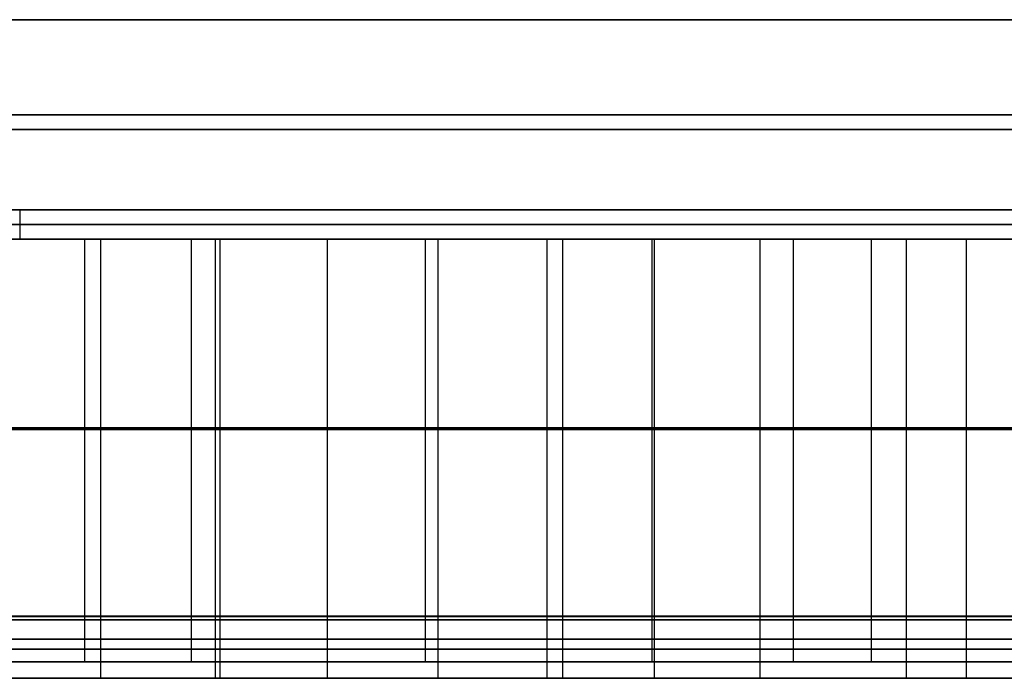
# Model space of a CAD drawing. Header units: millimetres. Extents: x 14566 to 15601, y -4 to 41.
# Tile 33 of 52: x 15205 to 15272, y -4 to 41. Entities that reach past the tile are written whole.
import ezdxf

# ---------------------------------------------------------------- set-up
doc = ezdxf.new("R2010")
doc.units = ezdxf.units.MM
doc.layers.add('Pond Mirror Ferm Living', color=7, linetype='Continuous', true_color=0x000000)

msp = doc.modelspace()

# ---------------------------------------------------------------- linework, layer by layer
at = {"layer": 'Pond Mirror Ferm Living'}
for p, q in [((15336.866, 40.764, 3585.285), (14836.866, 40.764, 3585.285)), ((15336.866, 40.764, 3587.285), (14836.866, 40.764, 3587.285)), ((15336.866, 40.764, 3586.285), (14836.866, 40.764, 3586.285)), ((14836.866, 40.764, 2927.261), (15336.866, 40.764, 2927.261)), ((14836.866, 40.764, 2925.261), (15336.866, 40.764, 2925.261)), ((14836.866, 40.764, 2926.261), (15336.866, 40.764, 2926.261)), ((15313.866, 34.264, 3585.285), (14859.866, 34.264, 3585.285)), ((14859.866, 34.264, 2927.261), (15313.866, 34.264, 2927.261)), ((15314.038, 33.264, 3587.285), (14859.694, 33.264, 3587.285)), ((14859.694, 33.264, 2925.261), (15314.038, 33.264, 2925.261)), ((15336.866, 27.764, 3585.285), (14836.866, 27.764, 3585.285)), ((15336.866, 27.764, 3572.285), (14836.866, 27.764, 3572.285)), ((14836.866, 27.764, 2927.261), (15336.866, 27.764, 2927.261)), ((14836.866, 27.764, 2940.261), (15336.866, 27.764, 2940.261)), ((15313.877, 27.764, 3578.785), (15204.872, 27.764, 3578.785)), ((15204.872, 27.764, 3578.785), (15204.872, 25.764, 3578.785)), ((15204.872, 27.764, 2933.761), (15313.877, 27.764, 2933.761)), ((15204.872, 27.764, 2933.761), (15204.872, 25.764, 2933.761)), ((15336.866, 26.764, 3572.285), (14836.866, 26.764, 3572.285)), ((14836.866, 26.764, 2940.261), (15336.866, 26.764, 2940.261)), ((15590.257, 25.764, 3398.008), (14586.449, 25.764, 3112.755)), ((15336.866, 25.764, 3587.285), (14836.866, 25.764, 3587.285)), ((15336.866, 25.764, 3572.285), (14836.866, 25.764, 3572.285)), ((14836.866, 25.764, 2925.261), (15336.866, 25.764, 2925.261)), ((14836.866, 25.764, 2940.261), (15336.866, 25.764, 2940.261)), ((15235.765, 25.764, 2739.502), (14941.477, 25.764, 3775.105)), ((15195.354, 25.77, 3785.442), (15206.991, 25.77, 3782.054)), ((15206.991, 25.764, 3782.054), (15195.354, 25.764, 3785.442)), ((15209.308, 25.77, 3785.755), (15197.419, 25.77, 3789.241)), ((15210.391, 25.77, 2727.783), (15202.435, 25.77, 2724.796)), ((15202.435, 25.764, 2724.796), (15210.391, 25.764, 2727.783)), ((15204.207, 25.77, 2720.953), (15208.361, 25.77, 2722.48)), ((15314.049, 25.764, 3579.785), (15204.7, 25.764, 3579.785)), ((15204.7, 25.764, 2932.761), (15314.049, 25.764, 2932.761)), ((15206.991, 25.77, 3782.054), (15218.552, 25.77, 3778.414)), ((15218.552, 25.764, 3778.414), (15206.991, 25.764, 3782.054)), ((15208.361, 25.77, 2722.48), (15212.487, 25.77, 2724.08)), ((15221.417, 25.77, 3781.91), (15209.308, 25.77, 3785.755)), ((15209.308, 25.77, 3785.755), (15209.308, 0.005, 3785.755)), ((15218.223, 25.77, 2731.036), (15210.391, 25.77, 2727.783)), ((15210.391, 25.77, 2727.783), (15210.391, 0.005, 2727.783)), ((15210.391, 25.764, 2727.783), (15218.223, 25.764, 2731.036)), ((15210.391, 25.764, 2727.783), (15210.391, -0.236, 2727.783)), ((15212.487, 25.77, 2724.08), (15216.584, 25.77, 2725.753)), ((15216.584, 25.77, 2725.753), (15224.647, 25.77, 2729.295)), ((15216.584, 25.77, 2725.753), (15216.584, 0.005, 2725.753)), ((15225.888, 25.77, 2734.53), (15218.223, 25.77, 2731.036)), ((15218.223, 25.77, 2731.036), (15218.223, 0.005, 2731.036)), ((15218.223, 25.764, 2731.036), (15225.888, 25.764, 2734.53)), ((15218.223, 25.764, 2731.036), (15218.223, -0.236, 2731.036)), ((15218.552, 25.77, 3778.414), (15230.305, 25.77, 3774.437)), ((15218.552, 25.77, 3778.414), (15218.553, 0.005, 3778.414)), ((15230.305, 25.764, 3774.437), (15218.552, 25.764, 3778.414)), ((15218.552, 25.764, 3778.414), (15218.552, -0.236, 3778.414)), ((15233.441, 25.77, 3777.802), (15221.417, 25.77, 3781.91)), ((15224.647, 25.77, 2729.295), (15232.583, 25.77, 2733.114)), ((15233.437, 25.77, 2738.282), (15225.888, 25.77, 2734.53)), ((15225.888, 25.77, 2734.53), (15225.888, 0.005, 2734.53)), ((15225.888, 25.764, 2734.53), (15233.437, 25.764, 2738.282)), ((15225.888, 25.764, 2734.53), (15225.888, -0.236, 2734.53)), ((15230.305, 25.77, 3774.437), (15241.973, 25.77, 3770.218)), ((15241.973, 25.764, 3770.218), (15230.305, 25.764, 3774.437)), ((15232.583, 25.77, 2733.114), (15240.394, 25.77, 2737.208)), ((15232.583, 25.77, 2733.114), (15232.583, 0.005, 2733.114)), ((15240.897, 25.77, 2742.302), (15233.437, 25.77, 2738.282)), ((15233.437, 25.77, 2738.282), (15233.437, 0.005, 2738.282)), ((15233.437, 25.764, 2738.282), (15240.897, 25.764, 2742.302)), ((15233.437, 25.764, 2738.282), (15233.437, -0.236, 2738.282)), ((15245.63, 25.77, 3773.348), (15233.441, 25.77, 3777.802)), ((15233.441, 25.77, 3777.802), (15233.441, 0.005, 3777.802)), ((15236.943, 25.77, 2735.357), (15235.765, 25.77, 2739.502)), ((15240.394, 25.77, 2737.208), (15248.064, 25.769, 2741.56)), ((15248.242, 25.769, 2746.573), (15240.897, 25.77, 2742.302)), ((15240.897, 25.77, 2742.302), (15240.897, 0.005, 2742.302)), ((15240.897, 25.764, 2742.302), (15248.242, 25.764, 2746.573)), ((15240.897, 25.764, 2742.302), (15240.897, -0.236, 2742.302)), ((15241.973, 25.77, 3770.218), (15253.757, 25.769, 3765.687)), ((15241.973, 25.77, 3770.218), (15241.974, 0.005, 3770.218)), ((15253.757, 25.764, 3765.687), (15241.973, 25.764, 3770.218)), ((15241.973, 25.764, 3770.218), (15241.973, -0.236, 3770.218)), ((15257.724, 25.769, 3768.643), (15245.63, 25.77, 3773.348)), ((15248.064, 25.769, 2741.56), (15255.642, 25.769, 2746.195)), ((15248.064, 25.769, 2741.56), (15248.065, 0.005, 2741.56)), ((15255.458, 25.769, 2751.082), (15248.242, 25.769, 2746.573)), ((15248.242, 25.769, 2746.573), (15248.242, 0.005, 2746.573)), ((15248.242, 25.764, 2746.573), (15255.458, 25.764, 2751.082)), ((15248.242, 25.764, 2746.573), (15248.242, -0.236, 2746.573)), ((15253.757, 25.769, 3765.687), (15265.448, 25.769, 3760.922)), ((15265.448, 25.764, 3760.922), (15253.757, 25.764, 3765.687)), ((15262.577, 25.769, 2755.841), (15255.458, 25.769, 2751.082)), ((15255.458, 25.769, 2751.082), (15255.458, 0.005, 2751.082)), ((15255.458, 25.764, 2751.082), (15262.577, 25.764, 2755.841)), ((15255.458, 25.764, 2751.082), (15255.458, -0.236, 2751.082)), ((15255.642, 25.769, 2746.195), (15263.069, 25.769, 2751.07)), ((15269.928, 25.769, 3763.607), (15257.724, 25.769, 3768.643)), ((15257.724, 25.769, 3768.643), (15257.725, 0.005, 3768.643)), ((15269.55, 25.769, 2760.809), (15262.577, 25.769, 2755.841)), ((15262.577, 25.764, 2755.841), (15269.55, 25.764, 2760.809)), ((15263.069, 25.769, 2751.07), (15270.382, 25.769, 2756.199)), ((15263.069, 25.769, 2751.07), (15263.069, 0.004, 2751.07)), ((15265.448, 25.769, 3760.922), (15277.225, 25.769, 3755.851)), ((15265.448, 25.769, 3760.922), (15265.449, 0.004, 3760.922)), ((15277.225, 25.764, 3755.851), (15265.448, 25.764, 3760.922)), ((15265.448, 25.764, 3760.922), (15265.448, -0.236, 3760.922)), ((15276.472, 25.769, 2766.047), (15269.55, 25.769, 2760.809)), ((15269.55, 25.769, 2760.809), (15269.551, 0.004, 2760.809)), ((15269.55, 25.764, 2760.809), (15276.472, 25.764, 2766.047)), ((15269.55, 25.764, 2760.809), (15269.55, -0.236, 2760.809)), ((15282.028, 25.769, 3758.327), (15269.928, 25.769, 3763.607)), ((15270.382, 25.769, 2756.199), (15277.54, 25.769, 2761.543)), ((15206.992, 12.888, 3782.054), (15195.354, 12.888, 3785.442)), ((15209.308, 12.888, 3785.755), (15197.419, 12.888, 3789.241)), ((15202.436, 12.888, 2724.796), (15210.391, 12.888, 2727.783)), ((15204.207, 12.888, 2720.953), (15208.361, 12.888, 2722.48)), ((15218.553, 12.887, 3778.414), (15206.992, 12.888, 3782.054)), ((15208.361, 12.888, 2722.48), (15212.487, 12.888, 2724.08)), ((15221.417, 12.887, 3781.91), (15209.308, 12.888, 3785.755)), ((15210.391, 12.888, 2727.783), (15218.223, 12.887, 2731.036)), ((15212.487, 12.888, 2724.08), (15216.584, 12.888, 2725.753)), ((15216.584, 12.888, 2725.753), (15224.647, 12.887, 2729.295)), ((15218.223, 12.887, 2731.036), (15225.888, 12.887, 2734.53)), ((15230.305, 12.887, 3774.437), (15218.553, 12.887, 3778.414)), ((15233.441, 12.887, 3777.802), (15221.417, 12.887, 3781.91)), ((15224.647, 12.887, 2729.295), (15232.583, 12.887, 2733.114)), ((15225.888, 12.887, 2734.53), (15233.437, 12.887, 2738.282)), ((15241.974, 12.887, 3770.218), (15230.305, 12.887, 3774.437)), ((15232.583, 12.887, 2733.114), (15240.394, 12.887, 2737.208)), ((15233.437, 12.887, 2738.282), (15240.897, 12.887, 2742.302)), ((15245.63, 12.887, 3773.348), (15233.441, 12.887, 3777.802)), ((15240.394, 12.887, 2737.208), (15248.064, 12.887, 2741.56)), ((15240.897, 12.887, 2742.302), (15248.242, 12.887, 2746.573)), ((15253.757, 12.887, 3765.687), (15241.974, 12.887, 3770.218)), ((15257.724, 12.887, 3768.643), (15245.63, 12.887, 3773.348)), ((15248.064, 12.887, 2741.56), (15255.642, 12.887, 2746.195)), ((15248.242, 12.887, 2746.573), (15255.458, 12.887, 2751.082)), ((15265.448, 12.887, 3760.922), (15253.757, 12.887, 3765.687)), ((15255.458, 12.887, 2751.082), (15262.577, 12.887, 2755.841)), ((15255.642, 12.887, 2746.195), (15263.069, 12.887, 2751.07)), ((15269.928, 12.887, 3763.607), (15257.724, 12.887, 3768.643)), ((15262.577, 12.887, 2755.841), (15269.551, 12.887, 2760.809)), ((15263.069, 12.887, 2751.07), (15270.382, 12.887, 2756.199)), ((15277.226, 12.887, 3755.851), (15265.448, 12.887, 3760.922)), ((15269.551, 12.887, 2760.809), (15276.472, 12.887, 2766.047)), ((15282.029, 12.887, 3758.327), (15269.928, 12.887, 3763.607)), ((15270.382, 12.887, 2756.199), (15277.54, 12.887, 2761.543)), ((15206.991, 12.764, 3782.054), (15195.354, 12.764, 3785.442)), ((15202.435, 12.764, 2724.796), (15210.391, 12.764, 2727.783)), ((15218.552, 12.764, 3778.414), (15206.991, 12.764, 3782.054)), ((15210.391, 12.764, 2727.783), (15218.223, 12.764, 2731.036)), ((15218.223, 12.764, 2731.036), (15225.888, 12.764, 2734.53)), ((15230.305, 12.764, 3774.437), (15218.552, 12.764, 3778.414)), ((15225.888, 12.764, 2734.53), (15233.437, 12.764, 2738.282)), ((15241.973, 12.764, 3770.218), (15230.305, 12.764, 3774.437)), ((15233.437, 12.764, 2738.282), (15240.897, 12.764, 2742.302)), ((15240.897, 12.764, 2742.302), (15248.242, 12.764, 2746.573)), ((15253.757, 12.764, 3765.687), (15241.973, 12.764, 3770.218)), ((15248.242, 12.764, 2746.573), (15255.458, 12.764, 2751.082)), ((15265.448, 12.764, 3760.922), (15253.757, 12.764, 3765.687)), ((15255.458, 12.764, 2751.082), (15262.577, 12.764, 2755.841)), ((15262.577, 12.764, 2755.841), (15269.55, 12.764, 2760.809)), ((15277.225, 12.764, 3755.851), (15265.448, 12.764, 3760.922)), ((15269.55, 12.764, 2760.809), (15276.472, 12.764, 2766.047)), ((15597.088, 0, 3327.266), (14576.69, 0, 3327.266)), ((15195.354, 0.005, 3785.442), (15206.992, 0.005, 3782.054)), ((15209.308, 0.005, 3785.755), (15197.419, 0.005, 3789.241)), ((15210.391, 0.005, 2727.783), (15202.436, 0.005, 2724.796)), ((15204.208, 0.005, 2720.953), (15208.361, 0.005, 2722.48)), ((15206.992, 0.005, 3782.054), (15218.553, 0.005, 3778.414)), ((15208.361, 0.005, 2722.48), (15212.487, 0.005, 2724.08)), ((15221.418, 0.005, 3781.91), (15209.308, 0.005, 3785.755)), ((15218.223, 0.005, 2731.036), (15210.391, 0.005, 2727.783)), ((15212.487, 0.005, 2724.08), (15216.584, 0.005, 2725.753)), ((15216.584, 0.005, 2725.753), (15224.647, 0.005, 2729.295)), ((15225.888, 0.005, 2734.53), (15218.223, 0.005, 2731.036)), ((15218.553, 0.005, 3778.414), (15230.306, 0.005, 3774.437)), ((15233.441, 0.005, 3777.802), (15221.418, 0.005, 3781.91)), ((15224.647, 0.005, 2729.295), (15232.583, 0.005, 2733.114)), ((15233.437, 0.005, 2738.282), (15225.888, 0.005, 2734.53)), ((15230.306, 0.005, 3774.437), (15241.974, 0.005, 3770.218)), ((15232.583, 0.005, 2733.114), (15240.394, 0.005, 2737.208)), ((15240.897, 0.005, 2742.302), (15233.437, 0.005, 2738.282)), ((15245.63, 0.005, 3773.348), (15233.441, 0.005, 3777.802)), ((15236.943, 0.005, 2735.357), (15235.765, 0.005, 2739.502)), ((15240.394, 0.005, 2737.208), (15248.065, 0.005, 2741.56)), ((15248.242, 0.005, 2746.573), (15240.897, 0.005, 2742.302)), ((15241.974, 0.005, 3770.218), (15253.757, 0.005, 3765.687)), ((15257.725, 0.005, 3768.643), (15245.63, 0.005, 3773.348)), ((15248.065, 0.005, 2741.56), (15255.643, 0.005, 2746.195)), ((15255.458, 0.005, 2751.082), (15248.242, 0.005, 2746.573)), ((15253.757, 0.005, 3765.687), (15265.449, 0.004, 3760.922)), ((15262.577, 0.004, 2755.841), (15255.458, 0.005, 2751.082)), ((15255.643, 0.005, 2746.195), (15263.069, 0.004, 2751.07)), ((15269.928, 0.004, 3763.607), (15257.725, 0.005, 3768.643)), ((15269.551, 0.004, 2760.809), (15262.577, 0.004, 2755.841)), ((15263.069, 0.004, 2751.07), (15270.383, 0.004, 2756.199)), ((15265.449, 0.004, 3760.922), (15277.226, 0.004, 3755.851)), ((15276.472, 0.004, 2766.047), (15269.551, 0.004, 2760.809)), ((15282.029, 0.004, 3758.327), (15269.928, 0.004, 3763.607)), ((15270.383, 0.004, 2756.199), (15277.54, 0.004, 2761.543)), ((15590.257, -0.236, 3398.008), (14586.449, -0.236, 3112.755)), ((15590.257, -0.236, 3398.008), (14586.449, -0.236, 3112.755)), ((15235.765, -0.236, 2739.502), (14941.477, -0.236, 3775.105)), ((15235.765, -0.236, 2739.502), (14941.477, -0.236, 3775.105)), ((15195.354, -0.006, 3785.442), (15206.992, -0.005, 3782.054)), ((15206.991, -0.236, 3782.054), (15195.354, -0.236, 3785.442)), ((15206.991, -0.236, 3782.054), (15195.354, -0.236, 3785.442)), ((15209.308, -0.005, 3785.755), (15197.419, -0.005, 3789.241)), ((15202.435, -0.236, 2724.796), (15210.391, -0.236, 2727.783)), ((15202.435, -0.236, 2724.796), (15210.391, -0.236, 2727.783)), ((15210.391, -0.005, 2727.783), (15202.436, -0.005, 2724.796)), ((15204.208, -0.005, 2720.953), (15208.361, -0.005, 2722.48)), ((15218.552, -0.236, 3778.414), (15206.991, -0.236, 3782.054)), ((15218.552, -0.236, 3778.414), (15206.991, -0.236, 3782.054)), ((15206.992, -0.005, 3782.054), (15218.553, -0.005, 3778.414)), ((15208.361, -0.005, 2722.48), (15212.487, -0.005, 2724.08)), ((15221.418, -0.005, 3781.91), (15209.308, -0.005, 3785.755)), ((15209.308, -0.005, 3785.755), (15209.308, -3.118, 3785.755)), ((15218.223, -0.005, 2731.036), (15210.391, -0.005, 2727.783)), ((15210.391, -0.005, 2727.783), (15210.391, -3.118, 2727.783)), ((15210.391, -0.236, 2727.783), (15218.223, -0.236, 2731.036)), ((15210.391, -0.236, 2727.783), (15210.391, -4.236, 2727.783)), ((15210.391, -0.236, 2727.783), (15218.223, -0.236, 2731.036)), ((15212.487, -0.005, 2724.08), (15216.584, -0.005, 2725.753)), ((15216.584, -0.005, 2725.753), (15224.647, -0.005, 2729.295)), ((15216.584, -0.005, 2725.753), (15216.584, -3.118, 2725.753)), ((15225.888, -0.005, 2734.53), (15218.223, -0.005, 2731.036)), ((15218.223, -0.005, 2731.036), (15218.223, -3.118, 2731.036)), ((15218.223, -0.236, 2731.036), (15225.888, -0.236, 2734.53)), ((15218.223, -0.236, 2731.036), (15218.223, -4.236, 2731.036)), ((15218.223, -0.236, 2731.036), (15225.888, -0.236, 2734.53)), ((15230.305, -0.236, 3774.437), (15218.552, -0.236, 3778.414)), ((15218.552, -0.236, 3778.414), (15218.552, -4.236, 3778.414)), ((15230.305, -0.236, 3774.437), (15218.552, -0.236, 3778.414)), ((15218.553, -0.005, 3778.414), (15230.306, -0.005, 3774.437)), ((15218.553, -0.005, 3778.414), (15218.553, -3.118, 3778.414)), ((15233.441, -0.005, 3777.802), (15221.418, -0.005, 3781.91)), ((15224.647, -0.005, 2729.295), (15232.583, -0.005, 2733.114)), ((15233.437, -0.005, 2738.282), (15225.888, -0.005, 2734.53)), ((15225.888, -0.005, 2734.53), (15225.888, -3.118, 2734.53)), ((15225.888, -0.236, 2734.53), (15233.437, -0.236, 2738.282)), ((15225.888, -0.236, 2734.53), (15225.888, -4.236, 2734.53)), ((15225.888, -0.236, 2734.53), (15233.437, -0.236, 2738.282)), ((15241.973, -0.236, 3770.218), (15230.305, -0.236, 3774.437)), ((15241.973, -0.236, 3770.218), (15230.305, -0.236, 3774.437)), ((15230.306, -0.005, 3774.437), (15241.974, -0.005, 3770.218)), ((15232.583, -0.005, 2733.114), (15240.394, -0.005, 2737.208)), ((15232.583, -0.005, 2733.114), (15232.583, -3.118, 2733.114)), ((15240.897, -0.005, 2742.302), (15233.437, -0.005, 2738.282)), ((15233.437, -0.005, 2738.282), (15233.437, -3.117, 2738.282)), ((15233.437, -0.236, 2738.282), (15240.897, -0.236, 2742.302)), ((15233.437, -0.236, 2738.282), (15233.437, -4.236, 2738.282)), ((15233.437, -0.236, 2738.282), (15240.897, -0.236, 2742.302)), ((15245.63, -0.005, 3773.348), (15233.441, -0.005, 3777.802)), ((15233.441, -0.005, 3777.802), (15233.441, -3.117, 3777.802)), ((15236.943, -0.005, 2735.357), (15235.765, -0.005, 2739.502)), ((15240.394, -0.005, 2737.208), (15248.065, -0.005, 2741.56)), ((15248.242, -0.005, 2746.573), (15240.897, -0.005, 2742.302)), ((15240.897, -0.005, 2742.302), (15240.897, -3.117, 2742.302)), ((15240.897, -0.236, 2742.302), (15248.242, -0.236, 2746.573)), ((15240.897, -0.236, 2742.302), (15240.897, -4.236, 2742.302)), ((15240.897, -0.236, 2742.302), (15248.242, -0.236, 2746.573)), ((15253.757, -0.236, 3765.687), (15241.973, -0.236, 3770.218)), ((15241.973, -0.236, 3770.218), (15241.973, -4.236, 3770.218)), ((15253.757, -0.236, 3765.687), (15241.973, -0.236, 3770.218)), ((15241.974, -0.005, 3770.218), (15253.757, -0.005, 3765.687)), ((15241.974, -0.005, 3770.218), (15241.974, -3.117, 3770.218)), ((15257.725, -0.005, 3768.643), (15245.63, -0.005, 3773.348)), ((15248.065, -0.005, 2741.56), (15255.643, -0.005, 2746.195)), ((15248.065, -0.005, 2741.56), (15248.065, -3.117, 2741.56)), ((15255.458, -0.005, 2751.082), (15248.242, -0.005, 2746.573)), ((15248.242, -0.005, 2746.573), (15248.242, -3.117, 2746.573)), ((15248.242, -0.236, 2746.573), (15255.458, -0.236, 2751.082)), ((15248.242, -0.236, 2746.573), (15248.242, -4.236, 2746.573)), ((15248.242, -0.236, 2746.573), (15255.458, -0.236, 2751.082)), ((15253.757, -0.005, 3765.687), (15265.449, -0.005, 3760.922)), ((15265.448, -0.236, 3760.922), (15253.757, -0.236, 3765.687)), ((15265.448, -0.236, 3760.922), (15253.757, -0.236, 3765.687)), ((15262.577, -0.005, 2755.841), (15255.458, -0.005, 2751.082)), ((15255.458, -0.005, 2751.082), (15255.458, -3.117, 2751.082)), ((15255.458, -0.236, 2751.082), (15262.577, -0.236, 2755.841)), ((15255.458, -0.236, 2751.082), (15255.458, -4.236, 2751.082)), ((15255.458, -0.236, 2751.082), (15262.577, -0.236, 2755.841)), ((15255.643, -0.005, 2746.195), (15263.069, -0.005, 2751.07)), ((15269.928, -0.005, 3763.607), (15257.725, -0.005, 3768.643)), ((15257.725, -0.005, 3768.643), (15257.725, -3.117, 3768.643)), ((15269.551, -0.005, 2760.809), (15262.577, -0.005, 2755.841)), ((15262.577, -0.236, 2755.841), (15269.55, -0.236, 2760.809)), ((15262.577, -0.236, 2755.841), (15269.55, -0.236, 2760.809)), ((15263.069, -0.005, 2751.07), (15270.383, -0.005, 2756.199)), ((15263.069, -0.005, 2751.07), (15263.07, -3.117, 2751.07)), ((15277.225, -0.236, 3755.851), (15265.448, -0.236, 3760.922)), ((15265.448, -0.236, 3760.922), (15265.448, -4.236, 3760.922)), ((15277.225, -0.236, 3755.851), (15265.448, -0.236, 3760.922)), ((15265.449, -0.005, 3760.922), (15277.226, -0.004, 3755.851)), ((15265.449, -0.005, 3760.922), (15265.449, -3.117, 3760.922)), ((15269.55, -0.236, 2760.809), (15276.472, -0.236, 2766.047)), ((15269.55, -0.236, 2760.809), (15269.55, -4.236, 2760.809)), ((15269.55, -0.236, 2760.809), (15276.472, -0.236, 2766.047)), ((15276.472, -0.004, 2766.047), (15269.551, -0.005, 2760.809)), ((15269.551, -0.005, 2760.809), (15269.551, -3.117, 2760.809)), ((15282.029, -0.004, 3758.327), (15269.928, -0.005, 3763.607)), ((15270.383, -0.005, 2756.199), (15277.54, -0.004, 2761.543)), ((15206.992, -1.562, 3782.054), (15195.354, -1.562, 3785.442)), ((15209.308, -1.562, 3785.755), (15197.419, -1.562, 3789.241)), ((15202.436, -1.562, 2724.796), (15210.391, -1.562, 2727.783)), ((15204.208, -1.562, 2720.953), (15208.361, -1.562, 2722.48)), ((15218.553, -1.561, 3778.414), (15206.992, -1.562, 3782.054)), ((15208.361, -1.562, 2722.48), (15212.487, -1.562, 2724.08)), ((15221.418, -1.561, 3781.91), (15209.308, -1.562, 3785.755)), ((15210.391, -1.562, 2727.783), (15218.223, -1.561, 2731.036)), ((15212.487, -1.562, 2724.08), (15216.584, -1.561, 2725.753)), ((15216.584, -1.561, 2725.753), (15224.647, -1.561, 2729.295)), ((15218.223, -1.561, 2731.036), (15225.888, -1.561, 2734.53)), ((15230.306, -1.561, 3774.437), (15218.553, -1.561, 3778.414)), ((15233.441, -1.561, 3777.802), (15221.418, -1.561, 3781.91)), ((15224.647, -1.561, 2729.295), (15232.583, -1.561, 2733.114)), ((15225.888, -1.561, 2734.53), (15233.437, -1.561, 2738.282)), ((15241.974, -1.561, 3770.218), (15230.306, -1.561, 3774.437)), ((15232.583, -1.561, 2733.114), (15240.394, -1.561, 2737.208)), ((15233.437, -1.561, 2738.282), (15240.897, -1.561, 2742.302)), ((15245.63, -1.561, 3773.348), (15233.441, -1.561, 3777.802)), ((15240.394, -1.561, 2737.208), (15248.065, -1.561, 2741.56)), ((15240.897, -1.561, 2742.302), (15248.242, -1.561, 2746.573)), ((15253.757, -1.561, 3765.687), (15241.974, -1.561, 3770.218)), ((15257.725, -1.561, 3768.643), (15245.63, -1.561, 3773.348)), ((15248.065, -1.561, 2741.56), (15255.643, -1.561, 2746.195)), ((15248.242, -1.561, 2746.573), (15255.458, -1.561, 2751.082)), ((15265.449, -1.561, 3760.922), (15253.757, -1.561, 3765.687)), ((15255.458, -1.561, 2751.082), (15262.577, -1.561, 2755.841)), ((15255.643, -1.561, 2746.195), (15263.07, -1.561, 2751.07)), ((15269.928, -1.561, 3763.607), (15257.725, -1.561, 3768.643)), ((15262.577, -1.561, 2755.841), (15269.551, -1.561, 2760.809)), ((15263.07, -1.561, 2751.07), (15270.383, -1.561, 2756.199)), ((15277.226, -1.561, 3755.851), (15265.449, -1.561, 3760.922)), ((15269.551, -1.561, 2760.809), (15276.472, -1.561, 2766.047)), ((15282.029, -1.561, 3758.327), (15269.928, -1.561, 3763.607)), ((15270.383, -1.561, 2756.199), (15277.54, -1.561, 2761.543)), ((15206.991, -2.236, 3782.054), (15195.354, -2.236, 3785.442)), ((15202.435, -2.236, 2724.796), (15210.391, -2.236, 2727.783)), ((15218.552, -2.236, 3778.414), (15206.991, -2.236, 3782.054)), ((15210.391, -2.236, 2727.783), (15218.223, -2.236, 2731.036)), ((15218.223, -2.236, 2731.036), (15225.888, -2.236, 2734.53)), ((15230.305, -2.236, 3774.437), (15218.552, -2.236, 3778.414)), ((15225.888, -2.236, 2734.53), (15233.437, -2.236, 2738.282)), ((15241.973, -2.236, 3770.218), (15230.305, -2.236, 3774.437)), ((15233.437, -2.236, 2738.282), (15240.897, -2.236, 2742.302)), ((15240.897, -2.236, 2742.302), (15248.242, -2.236, 2746.573)), ((15253.757, -2.236, 3765.687), (15241.973, -2.236, 3770.218)), ((15248.242, -2.236, 2746.573), (15255.458, -2.236, 2751.082)), ((15265.448, -2.236, 3760.922), (15253.757, -2.236, 3765.687)), ((15255.458, -2.236, 2751.082), (15262.577, -2.236, 2755.841)), ((15262.577, -2.236, 2755.841), (15269.55, -2.236, 2760.809)), ((15277.225, -2.236, 3755.851), (15265.448, -2.236, 3760.922)), ((15269.55, -2.236, 2760.809), (15276.472, -2.236, 2766.047)), ((15195.354, -3.118, 3785.442), (15206.992, -3.118, 3782.054)), ((15209.308, -3.118, 3785.755), (15197.419, -3.118, 3789.241)), ((15210.391, -3.118, 2727.783), (15202.436, -3.118, 2724.796)), ((15204.208, -3.118, 2720.953), (15208.361, -3.118, 2722.48)), ((15206.992, -3.118, 3782.054), (15218.553, -3.118, 3778.414)), ((15208.361, -3.118, 2722.48), (15212.487, -3.118, 2724.08)), ((15221.418, -3.118, 3781.91), (15209.308, -3.118, 3785.755)), ((15218.223, -3.118, 2731.036), (15210.391, -3.118, 2727.783)), ((15212.487, -3.118, 2724.08), (15216.584, -3.118, 2725.753)), ((15216.584, -3.118, 2725.753), (15224.647, -3.118, 2729.295)), ((15225.888, -3.118, 2734.53), (15218.223, -3.118, 2731.036)), ((15218.553, -3.118, 3778.414), (15230.306, -3.118, 3774.437)), ((15233.441, -3.117, 3777.802), (15221.418, -3.118, 3781.91)), ((15224.647, -3.118, 2729.295), (15232.583, -3.118, 2733.114)), ((15233.437, -3.117, 2738.282), (15225.888, -3.118, 2734.53)), ((15230.306, -3.118, 3774.437), (15241.974, -3.117, 3770.218)), ((15232.583, -3.118, 2733.114), (15240.394, -3.117, 2737.208)), ((15240.897, -3.117, 2742.302), (15233.437, -3.117, 2738.282)), ((15245.63, -3.117, 3773.348), (15233.441, -3.117, 3777.802)), ((15236.943, -3.117, 2735.357), (15235.766, -3.117, 2739.502)), ((15240.394, -3.117, 2737.208), (15248.065, -3.117, 2741.56)), ((15248.242, -3.117, 2746.573), (15240.897, -3.117, 2742.302)), ((15241.974, -3.117, 3770.218), (15253.757, -3.117, 3765.687)), ((15257.725, -3.117, 3768.643), (15245.63, -3.117, 3773.348)), ((15248.065, -3.117, 2741.56), (15255.643, -3.117, 2746.195)), ((15255.458, -3.117, 2751.082), (15248.242, -3.117, 2746.573)), ((15253.757, -3.117, 3765.687), (15265.449, -3.117, 3760.922)), ((15262.577, -3.117, 2755.841), (15255.458, -3.117, 2751.082)), ((15255.643, -3.117, 2746.195), (15263.07, -3.117, 2751.07)), ((15269.928, -3.117, 3763.607), (15257.725, -3.117, 3768.643)), ((15269.551, -3.117, 2760.809), (15262.577, -3.117, 2755.841)), ((15263.07, -3.117, 2751.07), (15270.383, -3.117, 2756.199)), ((15265.449, -3.117, 3760.922), (15277.226, -3.117, 3755.851)), ((15276.473, -3.117, 2766.047), (15269.551, -3.117, 2760.809)), ((15282.029, -3.117, 3758.327), (15269.928, -3.117, 3763.607)), ((15270.383, -3.117, 2756.199), (15277.54, -3.117, 2761.543)), ((15590.257, -4.236, 3398.008), (14586.449, -4.236, 3112.755)), ((15235.765, -4.236, 2739.502), (14941.477, -4.236, 3775.105)), ((15206.991, -4.236, 3782.054), (15195.354, -4.236, 3785.442)), ((15202.435, -4.236, 2724.796), (15210.391, -4.236, 2727.783)), ((15218.552, -4.236, 3778.414), (15206.991, -4.236, 3782.054)), ((15210.391, -4.236, 2727.783), (15218.223, -4.236, 2731.036)), ((15218.223, -4.236, 2731.036), (15225.888, -4.236, 2734.53)), ((15230.305, -4.236, 3774.437), (15218.552, -4.236, 3778.414)), ((15225.888, -4.236, 2734.53), (15233.437, -4.236, 2738.282)), ((15241.973, -4.236, 3770.218), (15230.305, -4.236, 3774.437)), ((15233.437, -4.236, 2738.282), (15240.897, -4.236, 2742.302)), ((15240.897, -4.236, 2742.302), (15248.242, -4.236, 2746.573)), ((15253.757, -4.236, 3765.687), (15241.973, -4.236, 3770.218)), ((15248.242, -4.236, 2746.573), (15255.458, -4.236, 2751.082)), ((15265.448, -4.236, 3760.922), (15253.757, -4.236, 3765.687)), ((15255.458, -4.236, 2751.082), (15262.577, -4.236, 2755.841)), ((15262.577, -4.236, 2755.841), (15269.55, -4.236, 2760.809)), ((15277.225, -4.236, 3755.851), (15265.448, -4.236, 3760.922)), ((15269.55, -4.236, 2760.809), (15276.472, -4.236, 2766.047))]:
    msp.add_line(p, q, dxfattribs=at)

doc.saveas('drawing.dxf')
